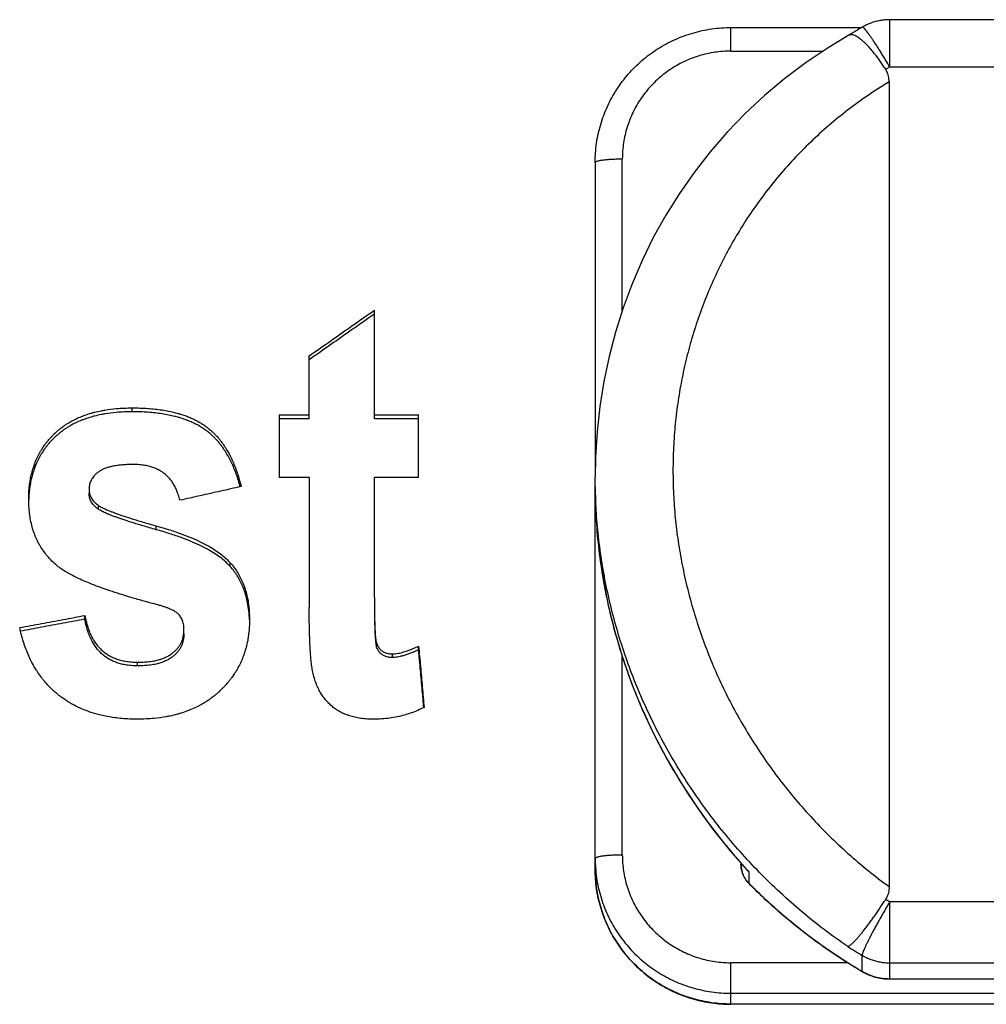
# Model space of a CAD drawing. Header units: inches. Extents: x 0 to 34, y 0 to 22.
# Tile 23 of 56: x 26.057 to 26.337, y 9.295 to 9.581. Entities that reach past the tile are written whole.
import ezdxf

# ---------------------------------------------------------------- set-up
doc = ezdxf.new("R2010")
doc.units = ezdxf.units.IN
doc.header["$LTSCALE"] = 1.87
doc.header["$MEASUREMENT"] = 0
doc.layers.get('0').update_dxf_attribs({"linetype": 'CONTINUOUS'})

msp = doc.modelspace()

# ---------------------------------------------------------------- linework, layer by layer
at = {"color": 7, "linetype": 'CONTINUOUS'}
for p, q in [((26.26291, 9.57152), (26.26291, 9.57835)), ((26.26291, 9.57835), (26.3008, 9.57835)), ((26.30896, 9.56697), (26.30896, 9.58063)), ((26.59226, 9.58063), (26.30896, 9.58063)), ((26.26291, 9.57152), (26.28962, 9.57152)), ((26.30896, 9.56697), (26.58837, 9.56697)), ((26.30876, 9.56259), (26.30876, 9.32942)), ((26.22354, 9.53926), (26.22354, 9.44812)), ((26.23141, 9.49638), (26.23141, 9.54031)), ((26.15953, 9.46498), (26.15953, 9.49648)), ((26.14062, 9.46498), (26.14062, 9.48323)), ((26.08933, 9.46701), (26.08933, 9.46814)), ((26.13192, 9.4661), (26.13192, 9.44794)), ((26.13192, 9.4661), (26.14062, 9.4661)), ((26.14062, 9.46498), (26.13192, 9.46498)), ((26.15953, 9.4661), (26.17235, 9.4661)), ((26.17235, 9.46498), (26.15953, 9.46498)), ((26.17235, 9.44794), (26.17235, 9.4661)), ((26.14062, 9.44794), (26.13192, 9.44794)), ((26.14062, 9.44794), (26.14062, 9.41031)), ((26.15953, 9.41318), (26.15953, 9.44794)), ((26.17235, 9.44794), (26.15953, 9.44794)), ((26.22354, 9.44811), (26.22354, 9.44812)), ((26.22354, 9.33441), (26.22354, 9.44811)), ((26.22354, 9.44524), (26.22354, 9.44522)), ((26.0795, 9.43878), (26.07951, 9.43988)), ((26.09626, 9.43285), (26.09626, 9.43395)), ((26.11769, 9.4222), (26.11769, 9.42329)), ((26.07557, 9.40691), (26.07557, 9.40799)), ((26.16009, 9.39904), (26.16009, 9.40011)), ((26.17235, 9.39802), (26.17235, 9.39909)), ((26.16477, 9.3958), (26.16477, 9.39686)), ((26.23141, 9.33858), (26.23141, 9.39606)), ((26.09083, 9.39339), (26.09083, 9.39445)), ((26.26582, 9.33625), (26.26582, 9.33591)), ((26.26754, 9.33428), (26.26805, 9.33379)), ((26.26805, 9.33379), (26.26805, 9.33047)), ((26.26807, 9.3304), (26.26805, 9.33047)), ((26.30896, 9.30264), (26.30896, 9.32503)), ((26.58837, 9.32503), (26.30896, 9.32503)), ((26.26291, 9.29532), (26.26291, 9.30737)), ((26.2967, 9.30737), (26.26291, 9.30737)), ((26.30095, 9.30481), (26.30095, 9.3095)), ((26.30896, 9.30734), (26.58837, 9.30734)), ((26.30095, 9.30481), (26.30098, 9.30473)), ((26.30896, 9.30257), (26.30896, 9.30264)), ((26.5881, 9.30264), (26.30896, 9.30264)), ((26.58706, 9.30257), (26.30896, 9.30257)), ((26.26291, 9.29852), (26.58771, 9.29852)), ((26.61724, 9.29539), (26.26291, 9.29539)), ((26.61716, 9.29532), (26.26291, 9.29532))]:
    msp.add_line(p, q, dxfattribs=at)
for points in [[(26.29713, 9.57613), (26.2911, 9.57252), (26.28467, 9.5682), (26.27852, 9.56358), (26.27265, 9.55866), (26.26707, 9.55347), (26.2618, 9.54801), (26.25686, 9.54231), (26.25224, 9.53639), (26.24795, 9.53027), (26.24401, 9.52396), (26.2404, 9.51749), (26.23714, 9.51085), (26.23422, 9.50406), (26.23165, 9.49715), (26.22944, 9.49012), (26.22757, 9.48301), (26.22606, 9.47581), (26.2249, 9.46854), (26.22409, 9.4612), (26.22364, 9.45382), (26.22354, 9.44812)], [(26.22354, 9.44524), (26.2236, 9.44063), (26.224, 9.43308), (26.22478, 9.42553), (26.22592, 9.418), (26.22743, 9.41047), (26.22932, 9.40297), (26.23158, 9.3955), (26.23421, 9.38809), (26.23721, 9.38077), (26.24057, 9.37356), (26.24428, 9.36649), (26.24836, 9.35956), (26.25279, 9.35279), (26.25757, 9.3462), (26.26271, 9.33978), (26.26754, 9.33428)]]:
    msp.add_lwpolyline(points, dxfattribs=at)
for points, knots in [([(26.22354, 9.53926), (26.22354, 9.54019), (26.2236, 9.54205), (26.2239, 9.54483), (26.2244, 9.54757), (26.2251, 9.55028), (26.22598, 9.55292), (26.22706, 9.5555), (26.22832, 9.558), (26.22975, 9.5604), (26.23135, 9.5627), (26.23312, 9.56487), (26.23503, 9.56692), (26.23709, 9.56882), (26.23928, 9.57057), (26.24159, 9.57217), (26.24401, 9.5736), (26.24653, 9.57485), (26.24913, 9.57592), (26.2518, 9.5768), (26.25453, 9.57749), (26.2573, 9.57799), (26.26009, 9.57829), (26.26197, 9.57835), (26.26291, 9.57835)], [0, 0, 0, 0, 0.045249, 0.090503, 0.135767, 0.181046, 0.226337, 0.271651, 0.316989, 0.362347, 0.407737, 0.453153, 0.498592, 0.54407, 0.58957, 0.635095, 0.680651, 0.726226, 0.771822, 0.817438, 0.863065, 0.908705, 0.954352, 1, 1, 1, 1]), ([(26.301, 9.57848), (26.30053, 9.5782), (26.29959, 9.57764), (26.2983, 9.57686), (26.29748, 9.57635), (26.29713, 9.57613)], [0, 0, 0, 0, 0.361875, 0.72372, 1, 1, 1, 1]), ([(26.30896, 9.58063), (26.30849, 9.58063), (26.30757, 9.58059), (26.30619, 9.58041), (26.30483, 9.5801), (26.30351, 9.57968), (26.30222, 9.57914), (26.3014, 9.57871), (26.301, 9.57848)], [0, 0, 0, 0, 0.166703, 0.33339, 0.500067, 0.666714, 0.833356, 1, 1, 1, 1]), ([(26.30896, 9.56697), (26.30871, 9.56738), (26.30823, 9.5682), (26.30749, 9.5694), (26.30678, 9.57056), (26.30608, 9.57167), (26.3054, 9.57273), (26.30476, 9.57371), (26.30415, 9.57463), (26.30358, 9.57546), (26.30306, 9.5762), (26.30259, 9.57684), (26.30218, 9.57738), (26.30182, 9.57782), (26.30153, 9.57815), (26.30129, 9.57836), (26.30114, 9.57849), (26.30103, 9.57848), (26.30101, 9.57847)], [0, 0, 0, 0, 0.102082, 0.202208, 0.299531, 0.393223, 0.482491, 0.56658, 0.64478, 0.716433, 0.780939, 0.837766, 0.886453, 0.926624, 0.958009, 0.980495, 0.994351, 1, 1, 1, 1]), ([(26.30777, 9.56627), (26.30751, 9.56667), (26.307, 9.56746), (26.30621, 9.56861), (26.3054, 9.5697), (26.30459, 9.57074), (26.30379, 9.57172), (26.303, 9.57262), (26.30223, 9.57344), (26.30148, 9.57416), (26.30076, 9.57479), (26.30007, 9.57531), (26.29943, 9.57573), (26.29884, 9.57604), (26.2983, 9.57623), (26.29781, 9.57631), (26.2975, 9.57628), (26.29737, 9.57623)], [0, 0, 0, 0, 0.095769, 0.18995, 0.281614, 0.370408, 0.455399, 0.536138, 0.612005, 0.682293, 0.746721, 0.804686, 0.856071, 0.900803, 0.939148, 0.971717, 1, 1, 1, 1]), ([(26.26291, 9.57152), (26.26213, 9.57152), (26.26057, 9.57147), (26.25824, 9.57121), (26.25592, 9.57078), (26.25364, 9.57017), (26.25141, 9.5694), (26.24924, 9.56847), (26.24716, 9.56737), (26.24516, 9.56613), (26.24326, 9.56474), (26.24147, 9.56321), (26.2398, 9.56156), (26.23826, 9.55978), (26.23685, 9.5579), (26.2356, 9.55592), (26.2345, 9.55385), (26.23355, 9.5517), (26.23277, 9.54949), (26.23216, 9.54723), (26.23173, 9.54493), (26.23147, 9.54262), (26.23141, 9.54108), (26.23141, 9.54031)], [0, 0, 0, 0, 0.047343, 0.094962, 0.142771, 0.190683, 0.238609, 0.286471, 0.334267, 0.382033, 0.429795, 0.477546, 0.525271, 0.572959, 0.620596, 0.668178, 0.715735, 0.763309, 0.810904, 0.858449, 0.905865, 0.953073, 1, 1, 1, 1]), ([(26.30896, 9.56697), (26.30883, 9.5669), (26.30856, 9.56674), (26.30816, 9.56651), (26.3079, 9.56635), (26.30777, 9.56627)], [0, 0, 0, 0, 0.333341, 0.666676, 1, 1, 1, 1]), ([(26.30876, 9.56259), (26.30876, 9.56289), (26.30873, 9.56346), (26.3086, 9.56427), (26.30839, 9.565), (26.30812, 9.56566), (26.30789, 9.56608), (26.30777, 9.56627)], [0, 0, 0, 0, 0.232029, 0.442349, 0.636859, 0.820791, 1, 1, 1, 1]), ([(26.30876, 9.56259), (26.30669, 9.56134), (26.30264, 9.55875), (26.29681, 9.55453), (26.29125, 9.55002), (26.28599, 9.54524), (26.28103, 9.54022), (26.27639, 9.53496), (26.27207, 9.52949), (26.26807, 9.52384), (26.26441, 9.51801), (26.26107, 9.51202), (26.25807, 9.50588), (26.2554, 9.49962), (26.25307, 9.49324), (26.25107, 9.48676), (26.2494, 9.4802), (26.24807, 9.47357), (26.24707, 9.46688), (26.24641, 9.46014), (26.24608, 9.45336), (26.24608, 9.44655), (26.24642, 9.43973), (26.24708, 9.4329), (26.24808, 9.42608), (26.24942, 9.41928), (26.25109, 9.41251), (26.25309, 9.40579), (26.25542, 9.39913), (26.25808, 9.39253), (26.26108, 9.38603), (26.26442, 9.37962), (26.26808, 9.37333), (26.27207, 9.36717), (26.27639, 9.36116), (26.28103, 9.35532), (26.28599, 9.34966), (26.29125, 9.34421), (26.2968, 9.339), (26.30263, 9.33404), (26.30669, 9.33093), (26.30876, 9.32942)], [0, 0, 0, 0, 0.026227, 0.052317, 0.078257, 0.104035, 0.129639, 0.155059, 0.1803, 0.205388, 0.230349, 0.255203, 0.279965, 0.304647, 0.329264, 0.353826, 0.37835, 0.402859, 0.427378, 0.451932, 0.476539, 0.501214, 0.525973, 0.550835, 0.575816, 0.600932, 0.626196, 0.651621, 0.677218, 0.702998, 0.728973, 0.75515, 0.781538, 0.808144, 0.834973, 0.86203, 0.889304, 0.916767, 0.944391, 0.972145, 1, 1, 1, 1]), ([(26.22354, 9.53926), (26.22354, 9.5393), (26.22358, 9.53938), (26.2237, 9.53948), (26.22389, 9.53958), (26.22416, 9.53967), (26.22449, 9.53976), (26.22488, 9.53985), (26.22534, 9.53993), (26.22567, 9.53998), (26.22584, 9.54)], [0, 0, 0, 0, 0.043767, 0.104759, 0.189961, 0.301308, 0.438924, 0.602107, 0.789654, 1, 1, 1, 1]), ([(26.22584, 9.54), (26.22603, 9.54003), (26.22643, 9.54007), (26.22705, 9.54013), (26.22771, 9.54019), (26.22841, 9.54023), (26.22913, 9.54026), (26.22988, 9.54029), (26.23064, 9.5403), (26.23115, 9.54031), (26.23141, 9.54031)], [0, 0, 0, 0, 0.10335, 0.21512, 0.334278, 0.459715, 0.590253, 0.724663, 0.861677, 1, 1, 1, 1]), ([(26.14062, 9.48323), (26.14273, 9.48471), (26.14695, 9.48766), (26.15325, 9.49208), (26.15744, 9.49501), (26.15953, 9.49647)], [0, 0, 0, 0, 0.335259, 0.66859, 1, 1, 1, 1]), ([(26.15952, 9.49533), (26.15742, 9.49386), (26.15322, 9.49092), (26.14692, 9.48651), (26.14272, 9.48357), (26.14062, 9.4821)], [0, 0, 0, 0, 0.333334, 0.666636, 1, 1, 1, 1]), ([(26.05929, 9.44164), (26.05929, 9.44229), (26.05932, 9.44359), (26.05948, 9.4455), (26.05975, 9.44735), (26.06012, 9.44912), (26.06057, 9.4507), (26.06105, 9.45207), (26.06149, 9.45314), (26.06203, 9.45431), (26.06257, 9.45532), (26.06323, 9.45641), (26.06371, 9.45712), (26.06421, 9.45781), (26.06456, 9.45826), (26.06497, 9.45876), (26.06525, 9.45908), (26.06553, 9.45941), (26.06573, 9.45962), (26.06597, 9.45988), (26.06618, 9.46009), (26.06641, 9.46032), (26.06656, 9.46048), (26.06672, 9.46063), (26.06682, 9.46073), (26.06696, 9.46086), (26.06706, 9.46096), (26.0672, 9.46108), (26.06731, 9.46118), (26.06747, 9.46133), (26.06764, 9.46148), (26.06789, 9.46169), (26.06812, 9.46188), (26.0684, 9.46211), (26.06863, 9.46229), (26.06899, 9.46256), (26.06935, 9.46282), (26.0699, 9.4632), (26.0704, 9.46353), (26.07117, 9.464), (26.07196, 9.46445), (26.0732, 9.46507), (26.07435, 9.46557), (26.07584, 9.46614), (26.07709, 9.46654), (26.0787, 9.46698), (26.08003, 9.46728), (26.08213, 9.46766), (26.08433, 9.46793), (26.08698, 9.4681), (26.08854, 9.46814), (26.08933, 9.46814)], [0, 0, 0, 0, 0.043485, 0.085628, 0.126575, 0.166484, 0.205528, 0.234355, 0.262879, 0.281768, 0.31935, 0.338099, 0.366237, 0.375635, 0.394476, 0.403925, 0.418144, 0.422898, 0.432428, 0.437205, 0.446785, 0.451589, 0.458813, 0.461226, 0.46606, 0.468481, 0.473331, 0.475756, 0.480608, 0.483034, 0.490316, 0.495173, 0.504895, 0.509762, 0.519508, 0.524389, 0.539065, 0.548883, 0.568615, 0.578537, 0.608564, 0.628839, 0.670109, 0.691162, 0.734207, 0.756249, 0.801463, 0.824679, 0.896939, 0.947467, 1, 1, 1, 1]), ([(26.08933, 9.46701), (26.08854, 9.46701), (26.08698, 9.46698), (26.08433, 9.46681), (26.08213, 9.46653), (26.08003, 9.46616), (26.0787, 9.46586), (26.07709, 9.46542), (26.07584, 9.46502), (26.07435, 9.46445), (26.0732, 9.46395), (26.07196, 9.46333), (26.07117, 9.46288), (26.0704, 9.46241), (26.0699, 9.46208), (26.06935, 9.4617), (26.06899, 9.46144), (26.06863, 9.46117), (26.0684, 9.46099), (26.06812, 9.46076), (26.06789, 9.46057), (26.06764, 9.46036), (26.06747, 9.46021), (26.06731, 9.46007), (26.0672, 9.45997), (26.06706, 9.45984), (26.06696, 9.45974), (26.06682, 9.45962), (26.06672, 9.45951), (26.06656, 9.45936), (26.06641, 9.45921), (26.06618, 9.45898), (26.06597, 9.45877), (26.06573, 9.4585), (26.06553, 9.45829), (26.06525, 9.45797), (26.06497, 9.45764), (26.06456, 9.45714), (26.06421, 9.45669), (26.06371, 9.456), (26.06323, 9.45529), (26.06257, 9.4542), (26.06203, 9.4532), (26.06149, 9.45203), (26.06105, 9.45096), (26.06057, 9.44959), (26.06012, 9.44802), (26.05975, 9.44624), (26.05948, 9.4444), (26.05935, 9.44285), (26.05931, 9.44193), (26.05931, 9.44164)], [0, 0, 0, 0, 0.053858, 0.105659, 0.179741, 0.203542, 0.249895, 0.272491, 0.316619, 0.3382, 0.380506, 0.401288, 0.432066, 0.442236, 0.462461, 0.472524, 0.487566, 0.492568, 0.502557, 0.507544, 0.517509, 0.522487, 0.529949, 0.532436, 0.537408, 0.539894, 0.544864, 0.547345, 0.552299, 0.554772, 0.562175, 0.567098, 0.576916, 0.581811, 0.591576, 0.596448, 0.611018, 0.620702, 0.640007, 0.649637, 0.678468, 0.697679, 0.736183, 0.755536, 0.784758, 0.81429, 0.854288, 0.895171, 0.937117, 0.980287, 1, 1, 1, 1]), ([(26.08933, 9.46814), (26.0901, 9.46814), (26.09159, 9.46811), (26.0938, 9.468), (26.0959, 9.46782), (26.09792, 9.46756), (26.10014, 9.46717), (26.10196, 9.46674), (26.10369, 9.46623), (26.10478, 9.46586), (26.10596, 9.4654), (26.10672, 9.46506), (26.10746, 9.46471), (26.10793, 9.46447), (26.10851, 9.46415), (26.10897, 9.46389), (26.10946, 9.46359), (26.10979, 9.46338), (26.11008, 9.46318), (26.11023, 9.46307), (26.11039, 9.46297), (26.11049, 9.46289), (26.11062, 9.4628), (26.11072, 9.46272), (26.11085, 9.46263), (26.11095, 9.46255), (26.1111, 9.46244), (26.11125, 9.46232), (26.11152, 9.46211), (26.11181, 9.46186), (26.11224, 9.46149), (26.11262, 9.46114), (26.11308, 9.4607), (26.11344, 9.46033), (26.11397, 9.45976), (26.11448, 9.45916), (26.11522, 9.45823), (26.11585, 9.45735), (26.11675, 9.45596), (26.11759, 9.45447), (26.11847, 9.45262), (26.11917, 9.45093), (26.1198, 9.44916), (26.12038, 9.44728), (26.12071, 9.446), (26.12087, 9.44534)], [0, 0, 0, 0, 0.053366, 0.104613, 0.153808, 0.201026, 0.246352, 0.310998, 0.331717, 0.371995, 0.391591, 0.420355, 0.429786, 0.448426, 0.457641, 0.475874, 0.484898, 0.498327, 0.502777, 0.509427, 0.511637, 0.516049, 0.518251, 0.522646, 0.524845, 0.529243, 0.531443, 0.538047, 0.542455, 0.555702, 0.564558, 0.582341, 0.591275, 0.609238, 0.618275, 0.64563, 0.664102, 0.701694, 0.720858, 0.78001, 0.821016, 0.863416, 0.907316, 0.952815, 1, 1, 1, 1]), ([(26.12061, 9.44527), (26.12053, 9.44558), (26.12027, 9.44652), (26.1198, 9.44805), (26.11917, 9.44983), (26.11847, 9.45151), (26.11759, 9.45335), (26.11675, 9.45484), (26.11585, 9.45624), (26.11522, 9.45711), (26.11448, 9.45805), (26.11397, 9.45864), (26.11344, 9.45921), (26.11308, 9.45958), (26.11262, 9.46002), (26.11224, 9.46037), (26.11181, 9.46074), (26.11152, 9.46099), (26.11125, 9.4612), (26.1111, 9.46132), (26.11095, 9.46144), (26.11085, 9.46151), (26.11072, 9.46161), (26.11062, 9.46168), (26.11049, 9.46177), (26.11039, 9.46185), (26.11023, 9.46196), (26.11008, 9.46206), (26.10979, 9.46226), (26.10946, 9.46247), (26.10897, 9.46277), (26.10851, 9.46303), (26.10793, 9.46335), (26.10746, 9.46359), (26.10672, 9.46394), (26.10596, 9.46427), (26.10478, 9.46474), (26.10369, 9.46511), (26.10196, 9.46562), (26.10014, 9.46605), (26.09792, 9.46643), (26.0959, 9.46669), (26.0938, 9.46688), (26.09159, 9.46699), (26.0901, 9.46701), (26.08933, 9.46701)], [0, 0, 0, 0, 0.022988, 0.069621, 0.114617, 0.158075, 0.200108, 0.260742, 0.280387, 0.318925, 0.337862, 0.365907, 0.375171, 0.393589, 0.402748, 0.420982, 0.430062, 0.443645, 0.448165, 0.454937, 0.457193, 0.461703, 0.463957, 0.468464, 0.470722, 0.475246, 0.477512, 0.484331, 0.488894, 0.502665, 0.511919, 0.530617, 0.540067, 0.559183, 0.568855, 0.598355, 0.618452, 0.659761, 0.681012, 0.747317, 0.793807, 0.842238, 0.892698, 0.945262, 1, 1, 1, 1]), ([(26.08961, 9.45174), (26.08899, 9.45174), (26.0878, 9.45171), (26.08611, 9.4516), (26.08461, 9.45142), (26.08329, 9.45117), (26.08212, 9.45086), (26.08109, 9.45049), (26.08018, 9.45004), (26.0794, 9.44952), (26.07874, 9.44898), (26.07819, 9.44842), (26.07775, 9.44784), (26.0774, 9.44726), (26.07713, 9.44665), (26.07694, 9.44601), (26.07682, 9.44532), (26.07679, 9.44485), (26.07679, 9.4446)], [0, 0, 0, 0, 0.114273, 0.217205, 0.30925, 0.390798, 0.463443, 0.529756, 0.591678, 0.648536, 0.700459, 0.747911, 0.791622, 0.832966, 0.873042, 0.913226, 0.955166, 1, 1, 1, 1]), ([(26.10309, 9.44136), (26.10297, 9.4419), (26.1027, 9.44292), (26.10218, 9.44433), (26.10159, 9.44555), (26.10094, 9.44662), (26.10024, 9.44755), (26.09946, 9.44838), (26.09862, 9.44911), (26.09771, 9.44975), (26.0967, 9.45031), (26.09558, 9.4508), (26.09433, 9.45119), (26.09292, 9.4515), (26.09133, 9.45169), (26.0902, 9.45174), (26.08961, 9.45174)], [0, 0, 0, 0, 0.089506, 0.169137, 0.240992, 0.307062, 0.369085, 0.429109, 0.488242, 0.547562, 0.608831, 0.673451, 0.743079, 0.819731, 0.905007, 1, 1, 1, 1]), ([(26.26028, 9.34579), (26.25855, 9.34793), (26.25522, 9.35228), (26.25056, 9.359), (26.24627, 9.3659), (26.24233, 9.37294), (26.23877, 9.38012), (26.23557, 9.38741), (26.23275, 9.3948), (26.23029, 9.40228), (26.22821, 9.40983), (26.22651, 9.41744), (26.22518, 9.42508), (26.22423, 9.43275), (26.22366, 9.44042), (26.22354, 9.44555), (26.22354, 9.44811)], [0, 0, 0, 0, 0.074374, 0.148189, 0.221475, 0.294242, 0.366507, 0.438292, 0.509654, 0.580663, 0.651349, 0.721692, 0.791674, 0.86133, 0.930717, 1, 1, 1, 1]), ([(26.07679, 9.4446), (26.07679, 9.44437), (26.07682, 9.44391), (26.07694, 9.44325), (26.07714, 9.44264), (26.07742, 9.44205), (26.07778, 9.44148), (26.07824, 9.44092), (26.07882, 9.44038), (26.07926, 9.44004), (26.0795, 9.43988)], [0, 0, 0, 0, 0.123573, 0.239725, 0.35172, 0.464377, 0.581792, 0.707142, 0.845254, 1, 1, 1, 1]), ([(26.12087, 9.44534), (26.1189, 9.4449), (26.11494, 9.44401), (26.10902, 9.44269), (26.10507, 9.4418), (26.10309, 9.44136)], [0, 0, 0, 0, 0.333333, 0.666666, 1, 1, 1, 1]), ([(26.06715, 9.42273), (26.06664, 9.42318), (26.06568, 9.42409), (26.06439, 9.42554), (26.06329, 9.42704), (26.06235, 9.42857), (26.06154, 9.43018), (26.06084, 9.43187), (26.06027, 9.43367), (26.05982, 9.43559), (26.0595, 9.43759), (26.05933, 9.43962), (26.05929, 9.44097), (26.05929, 9.44164)], [0, 0, 0, 0, 0.096638, 0.187732, 0.274716, 0.359236, 0.443553, 0.52942, 0.618351, 0.711653, 0.808358, 0.905441, 1, 1, 1, 1]), ([(26.0795, 9.43878), (26.07926, 9.43894), (26.07882, 9.43928), (26.07824, 9.43982), (26.07778, 9.44038), (26.07742, 9.44095), (26.07714, 9.44154), (26.07694, 9.44215), (26.07682, 9.44281), (26.07679, 9.44326), (26.07679, 9.4435)], [0, 0, 0, 0, 0.154799, 0.293029, 0.418435, 0.535921, 0.648667, 0.760619, 0.876632, 1, 1, 1, 1]), ([(26.22359, 9.4412), (26.22362, 9.43967), (26.2238, 9.43527), (26.2244, 9.428), (26.2256, 9.41941), (26.22727, 9.41087), (26.2294, 9.40241), (26.23199, 9.39405), (26.23459, 9.38698), (26.23637, 9.38272), (26.23704, 9.38117)], [0, 0, 0, 0, 0.074003, 0.213526, 0.35352, 0.493992, 0.634929, 0.776308, 0.918098, 1, 1, 1, 1]), ([(26.0795, 9.43988), (26.07966, 9.43976), (26.08, 9.43955), (26.08056, 9.43924), (26.08119, 9.43894), (26.0819, 9.43863), (26.08267, 9.43831), (26.08353, 9.43797), (26.08447, 9.43762), (26.08551, 9.43725), (26.08665, 9.43687), (26.08791, 9.43645), (26.08929, 9.43601), (26.0908, 9.43554), (26.09247, 9.43504), (26.0943, 9.4345), (26.09559, 9.43413), (26.09626, 9.43394)], [0, 0, 0, 0, 0.032382, 0.067975, 0.107165, 0.15019, 0.197287, 0.248798, 0.305153, 0.366811, 0.434311, 0.508232, 0.58923, 0.678037, 0.775464, 0.882449, 1, 1, 1, 1]), ([(26.09626, 9.43285), (26.09559, 9.43304), (26.0943, 9.43341), (26.09247, 9.43394), (26.0908, 9.43445), (26.08929, 9.43492), (26.08791, 9.43535), (26.08666, 9.43577), (26.08551, 9.43616), (26.08448, 9.43652), (26.08353, 9.43687), (26.08267, 9.43721), (26.0819, 9.43753), (26.08119, 9.43784), (26.08056, 9.43815), (26.08, 9.43845), (26.07966, 9.43866), (26.0795, 9.43878)], [0, 0, 0, 0, 0.117515, 0.224473, 0.321882, 0.410677, 0.491669, 0.565589, 0.633092, 0.694757, 0.751121, 0.802643, 0.849752, 0.892791, 0.931995, 0.967601, 1, 1, 1, 1]), ([(26.09626, 9.43394), (26.09759, 9.43358), (26.1001, 9.43284), (26.10361, 9.43164), (26.10668, 9.43043), (26.10935, 9.42922), (26.11163, 9.42801), (26.11358, 9.42681), (26.11522, 9.42562), (26.11657, 9.42447), (26.11734, 9.42367), (26.11769, 9.42328)], [0, 0, 0, 0, 0.171329, 0.323884, 0.459409, 0.579594, 0.68594, 0.779934, 0.862726, 0.935733, 1, 1, 1, 1]), ([(26.11769, 9.4222), (26.11734, 9.42259), (26.11656, 9.42338), (26.11521, 9.42453), (26.11358, 9.42572), (26.11163, 9.42692), (26.10934, 9.42813), (26.10668, 9.42934), (26.10361, 9.43055), (26.1001, 9.43175), (26.09759, 9.43248), (26.09626, 9.43285)], [0, 0, 0, 0, 0.064277, 0.137289, 0.220091, 0.314092, 0.420441, 0.540625, 0.676145, 0.828688, 1, 1, 1, 1]), ([(26.09673, 9.41105), (26.09537, 9.4114), (26.09281, 9.4121), (26.08915, 9.41314), (26.08587, 9.41415), (26.08292, 9.41511), (26.08026, 9.41604), (26.07787, 9.41694), (26.07573, 9.41781), (26.07381, 9.41866), (26.07211, 9.4195), (26.0706, 9.42031), (26.06928, 9.42111), (26.06814, 9.4219), (26.06746, 9.42245), (26.06715, 9.42273)], [0, 0, 0, 0, 0.131042, 0.249339, 0.356216, 0.452928, 0.540549, 0.620008, 0.692078, 0.757425, 0.81656, 0.86998, 0.918066, 0.961296, 1, 1, 1, 1]), ([(26.11769, 9.42328), (26.11808, 9.42286), (26.11881, 9.42197), (26.1198, 9.42055), (26.12066, 9.41903), (26.12142, 9.4174), (26.12206, 9.41563), (26.12259, 9.41369), (26.123, 9.41155), (26.12325, 9.4092), (26.12331, 9.40755), (26.12331, 9.40669)], [0, 0, 0, 0, 0.096595, 0.192353, 0.288945, 0.388276, 0.492803, 0.604294, 0.724459, 0.855773, 1, 1, 1, 1]), ([(26.12329, 9.40669), (26.12328, 9.40719), (26.12321, 9.40848), (26.12299, 9.41048), (26.12259, 9.41261), (26.12206, 9.41455), (26.12142, 9.41632), (26.12066, 9.41795), (26.11979, 9.41947), (26.11881, 9.42089), (26.11808, 9.42177), (26.11769, 9.4222)], [0, 0, 0, 0, 0.089752, 0.229423, 0.357261, 0.475887, 0.587139, 0.692846, 0.795568, 0.897373, 1, 1, 1, 1]), ([(26.15953, 9.41318), (26.15953, 9.41272), (26.15953, 9.41183), (26.15953, 9.41056), (26.15954, 9.4094), (26.15956, 9.40833), (26.15957, 9.40736), (26.15959, 9.40646), (26.15962, 9.40565), (26.15964, 9.4049), (26.15967, 9.40421), (26.1597, 9.40358), (26.15973, 9.403), (26.15977, 9.40247), (26.1598, 9.40198), (26.15985, 9.40154), (26.15989, 9.40113), (26.15994, 9.40076), (26.16, 9.40042), (26.16006, 9.40021), (26.16009, 9.40011)], [0, 0, 0, 0, 0.105923, 0.202731, 0.291254, 0.372261, 0.446428, 0.514365, 0.576629, 0.633714, 0.686069, 0.734104, 0.778179, 0.81864, 0.855785, 0.889884, 0.92118, 0.949765, 0.975875, 1, 1, 1, 1]), ([(26.10281, 9.40827), (26.1027, 9.40838), (26.10245, 9.40861), (26.10202, 9.40894), (26.10151, 9.40926), (26.10093, 9.40957), (26.10026, 9.40988), (26.09951, 9.41018), (26.09867, 9.41048), (26.09773, 9.41077), (26.09707, 9.41096), (26.09673, 9.41105)], [0, 0, 0, 0, 0.070915, 0.150261, 0.238481, 0.336467, 0.444866, 0.564518, 0.696291, 0.841123, 1, 1, 1, 1]), ([(26.14174, 9.3912), (26.14168, 9.39147), (26.14157, 9.39202), (26.14143, 9.39284), (26.14131, 9.39366), (26.14121, 9.39448), (26.14113, 9.39532), (26.14105, 9.39617), (26.14098, 9.39709), (26.14092, 9.39808), (26.14085, 9.39918), (26.1408, 9.40039), (26.14075, 9.40171), (26.1407, 9.40315), (26.14067, 9.40472), (26.14064, 9.40643), (26.14062, 9.40831), (26.14062, 9.40962), (26.14062, 9.41031)], [0, 0, 0, 0, 0.043318, 0.086825, 0.130336, 0.173567, 0.216742, 0.261185, 0.308435, 0.3601, 0.417374, 0.480406, 0.54926, 0.624176, 0.705847, 0.795134, 0.892908, 1, 1, 1, 1]), ([(26.15953, 9.4121), (26.15953, 9.41167), (26.15953, 9.41083), (26.15953, 9.40963), (26.15954, 9.40853), (26.15955, 9.40753), (26.15957, 9.40661), (26.15958, 9.40577), (26.1596, 9.405), (26.15962, 9.40429), (26.15965, 9.40364), (26.15967, 9.40305), (26.1597, 9.40251), (26.15972, 9.40203), (26.15975, 9.40159), (26.15978, 9.4012), (26.15981, 9.40085), (26.15984, 9.40053), (26.15987, 9.40023), (26.15991, 9.39992), (26.15995, 9.39963), (26.16001, 9.39933), (26.16006, 9.39914), (26.16009, 9.39904)], [0, 0, 0, 0, 0.099965, 0.191415, 0.275012, 0.351559, 0.421575, 0.485625, 0.544324, 0.598186, 0.647578, 0.692774, 0.73392, 0.771112, 0.804462, 0.834113, 0.860066, 0.884565, 0.907934, 0.930975, 0.953965, 0.97688, 1, 1, 1, 1]), ([(26.05667, 9.40446), (26.05877, 9.40486), (26.06297, 9.40564), (26.06927, 9.40681), (26.07347, 9.4076), (26.07557, 9.40799)], [0, 0, 0, 0, 0.333334, 0.666667, 1, 1, 1, 1]), ([(26.07557, 9.40691), (26.07347, 9.40652), (26.06927, 9.40574), (26.06306, 9.40458), (26.05894, 9.40382), (26.05693, 9.40344)], [0, 0, 0, 0, 0.337943, 0.675887, 1, 1, 1, 1]), ([(26.07557, 9.40799), (26.0757, 9.40728), (26.07599, 9.40596), (26.07654, 9.40414), (26.07718, 9.40256), (26.07787, 9.4012), (26.07863, 9.40002), (26.07944, 9.39898), (26.08031, 9.39807), (26.08125, 9.39727), (26.08226, 9.39658), (26.08336, 9.39597), (26.08456, 9.39545), (26.08588, 9.39503), (26.08736, 9.3947), (26.08903, 9.3945), (26.09021, 9.39445), (26.09083, 9.39445)], [0, 0, 0, 0, 0.095284, 0.179139, 0.253685, 0.320782, 0.382465, 0.440208, 0.495459, 0.549577, 0.603531, 0.658689, 0.716062, 0.777085, 0.843539, 0.9172, 1, 1, 1, 1]), ([(26.09083, 9.39339), (26.09021, 9.39339), (26.08904, 9.39343), (26.08738, 9.39364), (26.08589, 9.39396), (26.08456, 9.39439), (26.08336, 9.3949), (26.08226, 9.39551), (26.08125, 9.39621), (26.08032, 9.397), (26.07944, 9.39792), (26.07862, 9.39897), (26.07785, 9.40018), (26.07715, 9.40156), (26.07652, 9.40314), (26.07598, 9.40494), (26.0757, 9.40623), (26.07557, 9.40691)], [0, 0, 0, 0, 0.082029, 0.155979, 0.222876, 0.284156, 0.341578, 0.396458, 0.450312, 0.504395, 0.560005, 0.618713, 0.681704, 0.749861, 0.824628, 0.907662, 1, 1, 1, 1]), ([(26.10431, 9.40381), (26.10431, 9.4041), (26.10428, 9.40465), (26.10418, 9.40543), (26.10401, 9.40612), (26.10379, 9.40674), (26.10351, 9.4073), (26.10319, 9.40781), (26.10294, 9.40812), (26.10281, 9.40827)], [0, 0, 0, 0, 0.18066, 0.342352, 0.489008, 0.624437, 0.752013, 0.876135, 1, 1, 1, 1]), ([(26.09083, 9.37794), (26.09007, 9.37794), (26.08858, 9.37797), (26.08568, 9.37815), (26.08287, 9.37852), (26.07986, 9.37916), (26.07795, 9.3797), (26.07611, 9.38034), (26.07492, 9.38081), (26.07348, 9.38146), (26.07237, 9.38202), (26.07115, 9.38271), (26.07036, 9.3832), (26.06966, 9.38367), (26.06928, 9.38393), (26.0689, 9.3842), (26.06865, 9.38439), (26.06835, 9.38462), (26.06811, 9.3848), (26.0678, 9.38504), (26.06757, 9.38524), (26.06721, 9.38553), (26.06687, 9.38583), (26.06624, 9.38639), (26.06558, 9.38703), (26.06462, 9.38802), (26.06381, 9.38895), (26.06285, 9.39016), (26.06213, 9.39117), (26.06136, 9.39236), (26.06071, 9.39345), (26.05995, 9.39487), (26.05918, 9.39651), (26.05842, 9.39837), (26.05751, 9.40101), (26.05697, 9.40306), (26.05667, 9.40446)], [0, 0, 0, 0, 0.04796, 0.09451, 0.183735, 0.226646, 0.289189, 0.309622, 0.349955, 0.369896, 0.409407, 0.42902, 0.458311, 0.468052, 0.482649, 0.487512, 0.497236, 0.502098, 0.511821, 0.516677, 0.526379, 0.531226, 0.545753, 0.555429, 0.584443, 0.603802, 0.642644, 0.662172, 0.701534, 0.721411, 0.751519, 0.782037, 0.823463, 0.865856, 0.909338, 1, 1, 1, 1]), ([(26.12331, 9.40669), (26.12331, 9.406), (26.12327, 9.40465), (26.1231, 9.40281), (26.12286, 9.40119), (26.12261, 9.39992), (26.12228, 9.39853), (26.12191, 9.39732), (26.12139, 9.39585), (26.12091, 9.3947), (26.12023, 9.3933), (26.11963, 9.39221), (26.11888, 9.39103), (26.11835, 9.39026), (26.11779, 9.3895), (26.1174, 9.389), (26.11694, 9.38845), (26.11663, 9.38809), (26.1163, 9.38773), (26.11609, 9.3875), (26.11581, 9.3872), (26.11558, 9.38697), (26.11533, 9.38671), (26.11515, 9.38654), (26.11498, 9.38637), (26.11486, 9.38625), (26.11471, 9.38611), (26.11459, 9.386), (26.11444, 9.38586), (26.11432, 9.38575), (26.11413, 9.38558), (26.11395, 9.38542), (26.11367, 9.38518), (26.11342, 9.38497), (26.1131, 9.38471), (26.11284, 9.3845), (26.11245, 9.3842), (26.11205, 9.38391), (26.11145, 9.38348), (26.1109, 9.38311), (26.11006, 9.38258), (26.10919, 9.38208), (26.10785, 9.38138), (26.10662, 9.38082), (26.10502, 9.38018), (26.10369, 9.37973), (26.10198, 9.37924), (26.10056, 9.3789), (26.09836, 9.37848), (26.09605, 9.37817), (26.09328, 9.37798), (26.09166, 9.37794), (26.09083, 9.37794)], [0, 0, 0, 0, 0.042106, 0.08311, 0.113238, 0.142907, 0.16247, 0.201173, 0.220365, 0.258544, 0.277585, 0.315686, 0.334801, 0.363618, 0.373276, 0.392686, 0.402445, 0.417158, 0.422084, 0.43197, 0.436931, 0.44689, 0.451889, 0.459412, 0.461927, 0.466966, 0.469492, 0.474552, 0.477081, 0.482138, 0.484665, 0.492243, 0.497293, 0.507388, 0.512435, 0.522528, 0.527575, 0.542725, 0.552836, 0.573098, 0.583257, 0.613881, 0.634455, 0.67609, 0.697205, 0.74014, 0.76201, 0.80665, 0.829465, 0.900087, 0.949173, 1, 1, 1, 1]), ([(26.09083, 9.39445), (26.0915, 9.39445), (26.09278, 9.39449), (26.09458, 9.39466), (26.09615, 9.39494), (26.09751, 9.3953), (26.09867, 9.39573), (26.09969, 9.39622), (26.10059, 9.39677), (26.10138, 9.39739), (26.10208, 9.39805), (26.10268, 9.39875), (26.10318, 9.39948), (26.10358, 9.40025), (26.1039, 9.40105), (26.10413, 9.40191), (26.10428, 9.40284), (26.10431, 9.40348), (26.10431, 9.40381)], [0, 0, 0, 0, 0.109549, 0.207065, 0.293249, 0.368573, 0.434845, 0.494984, 0.55182, 0.606115, 0.657959, 0.707762, 0.755443, 0.80179, 0.848037, 0.895434, 0.945674, 1, 1, 1, 1]), ([(26.10431, 9.40275), (26.10431, 9.40241), (26.10428, 9.40177), (26.10413, 9.40084), (26.1039, 9.39999), (26.10358, 9.39918), (26.10318, 9.39842), (26.10268, 9.39768), (26.10208, 9.39698), (26.10138, 9.39632), (26.10059, 9.3957), (26.09969, 9.39515), (26.09867, 9.39466), (26.0975, 9.39424), (26.09615, 9.39388), (26.09458, 9.3936), (26.09278, 9.39342), (26.0915, 9.39339), (26.09083, 9.39339)], [0, 0, 0, 0, 0.0543, 0.104523, 0.151909, 0.198151, 0.244496, 0.292177, 0.341987, 0.393843, 0.448153, 0.505004, 0.565156, 0.631434, 0.706761, 0.792944, 0.890457, 1, 1, 1, 1]), ([(26.16009, 9.40011), (26.16015, 9.39994), (26.16028, 9.3996), (26.16052, 9.39911), (26.16081, 9.39865), (26.16114, 9.39825), (26.16151, 9.3979), (26.16189, 9.39761), (26.1623, 9.39737), (26.16275, 9.39718), (26.16323, 9.39703), (26.16374, 9.39693), (26.16425, 9.39687), (26.1646, 9.39686), (26.16477, 9.39686)], [0, 0, 0, 0, 0.086178, 0.17591, 0.265773, 0.352002, 0.432636, 0.509898, 0.586354, 0.664547, 0.746792, 0.832047, 0.91735, 1, 1, 1, 1]), ([(26.16477, 9.3958), (26.16459, 9.3958), (26.16422, 9.39581), (26.16366, 9.39587), (26.16312, 9.39599), (26.16261, 9.39617), (26.16215, 9.39639), (26.16175, 9.39664), (26.16139, 9.39694), (26.16105, 9.39729), (26.16075, 9.39768), (26.16049, 9.39811), (26.16026, 9.39857), (26.16014, 9.39888), (26.16009, 9.39904)], [0, 0, 0, 0, 0.088308, 0.180609, 0.272845, 0.360611, 0.441795, 0.518735, 0.594207, 0.671053, 0.751851, 0.835508, 0.919106, 1, 1, 1, 1]), ([(26.16477, 9.39686), (26.16503, 9.39686), (26.16557, 9.39689), (26.16637, 9.39702), (26.16717, 9.39719), (26.16797, 9.39741), (26.16874, 9.39765), (26.1695, 9.39792), (26.17023, 9.39819), (26.17094, 9.39848), (26.17164, 9.39877), (26.17211, 9.39898), (26.17235, 9.39909)], [0, 0, 0, 0, 0.099789, 0.202256, 0.305888, 0.40966, 0.512493, 0.613176, 0.710942, 0.80684, 0.902615, 1, 1, 1, 1]), ([(26.17235, 9.39909), (26.17252, 9.39712), (26.17288, 9.39318), (26.17341, 9.38728), (26.17376, 9.38334), (26.17394, 9.38137)], [0, 0, 0, 0, 0.333305, 0.666638, 1, 1, 1, 1]), ([(26.17235, 9.39802), (26.17194, 9.39784), (26.17115, 9.39749), (26.17, 9.39704), (26.16894, 9.39665), (26.16797, 9.39634), (26.16707, 9.3961), (26.16624, 9.39593), (26.16548, 9.39582), (26.165, 9.3958), (26.16477, 9.3958)], [0, 0, 0, 0, 0.169401, 0.324418, 0.465805, 0.594551, 0.711427, 0.817447, 0.913454, 1, 1, 1, 1]), ([(26.17385, 9.38136), (26.1737, 9.38298), (26.17338, 9.38657), (26.17288, 9.39212), (26.17253, 9.39605), (26.17235, 9.39802)], [0, 0, 0, 0, 0.291642, 0.645836, 1, 1, 1, 1]), ([(26.15915, 9.37794), (26.15843, 9.37794), (26.15708, 9.37799), (26.15516, 9.37821), (26.15347, 9.37855), (26.15195, 9.379), (26.15057, 9.37955), (26.14931, 9.38019), (26.14814, 9.38094), (26.14705, 9.38179), (26.14605, 9.38275), (26.14512, 9.38381), (26.14428, 9.38499), (26.14351, 9.38629), (26.14282, 9.38776), (26.14221, 9.3894), (26.14189, 9.39058), (26.14174, 9.3912)], [0, 0, 0, 0, 0.090017, 0.169646, 0.24106, 0.30639, 0.3675, 0.426448, 0.484186, 0.541387, 0.599046, 0.657629, 0.717592, 0.780358, 0.847285, 0.919965, 1, 1, 1, 1]), ([(26.17394, 9.38137), (26.17334, 9.38106), (26.17211, 9.38047), (26.17021, 9.37972), (26.16822, 9.37909), (26.16613, 9.37859), (26.16392, 9.37822), (26.16158, 9.37799), (26.15998, 9.37794), (26.15915, 9.37794)], [0, 0, 0, 0, 0.132513, 0.265707, 0.401076, 0.540592, 0.685713, 0.8383, 1, 1, 1, 1]), ([(26.23704, 9.38117), (26.23754, 9.38003), (26.23925, 9.37622), (26.24241, 9.36982), (26.24674, 9.36211), (26.25148, 9.35463), (26.25661, 9.34739), (26.26198, 9.3406), (26.26572, 9.33632), (26.26757, 9.33431)], [0, 0, 0, 0, 0.066378, 0.223346, 0.380655, 0.538278, 0.696172, 0.85428, 1, 1, 1, 1]), ([(26.29675, 9.31205), (26.29444, 9.31364), (26.2899, 9.31691), (26.28336, 9.32214), (26.2771, 9.32766), (26.27115, 9.33346), (26.26553, 9.33949), (26.26199, 9.34367), (26.26028, 9.34579)], [0, 0, 0, 0, 0.168445, 0.336492, 0.503912, 0.670469, 0.835926, 1, 1, 1, 1]), ([(26.23141, 9.33858), (26.23115, 9.33858), (26.23064, 9.33858), (26.22988, 9.33857), (26.22913, 9.33854), (26.22841, 9.33851), (26.22771, 9.33846), (26.22705, 9.33841), (26.22643, 9.33835), (26.22603, 9.3383), (26.22584, 9.33828)], [0, 0, 0, 0, 0.138323, 0.275337, 0.409747, 0.540285, 0.665722, 0.78488, 0.89665, 1, 1, 1, 1]), ([(26.23141, 9.33858), (26.23141, 9.33781), (26.23147, 9.33627), (26.23173, 9.33396), (26.23216, 9.33166), (26.23277, 9.3294), (26.23355, 9.32719), (26.2345, 9.32504), (26.2356, 9.32297), (26.23685, 9.32099), (26.23826, 9.31911), (26.2398, 9.31733), (26.24147, 9.31568), (26.24326, 9.31415), (26.24516, 9.31276), (26.24716, 9.31152), (26.24924, 9.31042), (26.25141, 9.30949), (26.25364, 9.30872), (26.25592, 9.30811), (26.25824, 9.30768), (26.26057, 9.30742), (26.26213, 9.30737), (26.26291, 9.30737)], [0, 0, 0, 0, 0.046927, 0.094135, 0.141551, 0.189096, 0.236691, 0.284265, 0.331821, 0.379404, 0.427041, 0.474729, 0.522454, 0.570205, 0.617967, 0.665733, 0.713528, 0.76139, 0.809317, 0.857229, 0.905038, 0.952657, 1, 1, 1, 1]), ([(26.22584, 9.33828), (26.22567, 9.33826), (26.22534, 9.33821), (26.22488, 9.33813), (26.22449, 9.33804), (26.22416, 9.33795), (26.22389, 9.33786), (26.2237, 9.33776), (26.22358, 9.33766), (26.22354, 9.33758), (26.22354, 9.33754)], [0, 0, 0, 0, 0.210346, 0.397893, 0.561076, 0.698692, 0.810039, 0.895241, 0.956233, 1, 1, 1, 1]), ([(26.22354, 9.33754), (26.22354, 9.33661), (26.2236, 9.33475), (26.2239, 9.33198), (26.2244, 9.32924), (26.2251, 9.32654), (26.22599, 9.32389), (26.22706, 9.32132), (26.22832, 9.31882), (26.22976, 9.31642), (26.23136, 9.31413), (26.23313, 9.31196), (26.23441, 9.3106), (26.23507, 9.30995)], [0, 0, 0, 0, 0.090763, 0.181534, 0.272322, 0.363134, 0.453976, 0.544857, 0.635782, 0.726755, 0.817781, 0.908862, 1, 1, 1, 1]), ([(26.26582, 9.33591), (26.26582, 9.33562), (26.26585, 9.33504), (26.266, 9.33418), (26.26624, 9.33334), (26.26646, 9.3328), (26.26658, 9.33253)], [0, 0, 0, 0, 0.249931, 0.499913, 0.74994, 1, 1, 1, 1]), ([(26.2664, 9.33297), (26.2663, 9.33321), (26.26614, 9.33368), (26.26595, 9.33441), (26.26584, 9.33516), (26.26582, 9.33566), (26.26582, 9.33591)], [0, 0, 0, 0, 0.250139, 0.50016, 0.750101, 1, 1, 1, 1]), ([(26.22354, 9.33441), (26.22354, 9.33348), (26.2236, 9.33162), (26.2239, 9.32885), (26.2244, 9.3261), (26.2251, 9.32339), (26.22598, 9.32075), (26.22706, 9.31817), (26.22832, 9.31567), (26.22975, 9.31327), (26.23135, 9.31097), (26.23311, 9.3088), (26.23439, 9.30745), (26.23504, 9.30679)], [0, 0, 0, 0, 0.090809, 0.181628, 0.272466, 0.363334, 0.454229, 0.545168, 0.636156, 0.727182, 0.818274, 0.909419, 1, 1, 1, 1]), ([(26.23507, 9.30682), (26.23441, 9.30747), (26.23313, 9.30883), (26.23136, 9.311), (26.22976, 9.31329), (26.22832, 9.31569), (26.22706, 9.31818), (26.22599, 9.32076), (26.2251, 9.3234), (26.2244, 9.32611), (26.2239, 9.32885), (26.2236, 9.33162), (26.22354, 9.33348), (26.22354, 9.33441)], [0, 0, 0, 0, 0.091138, 0.182219, 0.273245, 0.364218, 0.455143, 0.546024, 0.636866, 0.727678, 0.818466, 0.909237, 1, 1, 1, 1]), ([(26.26805, 9.33047), (26.26787, 9.33065), (26.26753, 9.33103), (26.26709, 9.33164), (26.26671, 9.33227), (26.26651, 9.33272), (26.26641, 9.33293)], [0, 0, 0, 0, 0.254008, 0.507805, 0.761402, 1, 1, 1, 1]), ([(26.26658, 9.33253), (26.2667, 9.33227), (26.26698, 9.33176), (26.26747, 9.33106), (26.26784, 9.33064), (26.26802, 9.33045)], [0, 0, 0, 0, 0.342646, 0.685311, 1, 1, 1, 1]), ([(26.30092, 9.30476), (26.29893, 9.30593), (26.29499, 9.30836), (26.28923, 9.31227), (26.28363, 9.31643), (26.27822, 9.32085), (26.27302, 9.32549), (26.2697, 9.32874), (26.26807, 9.3304)], [0, 0, 0, 0, 0.165591, 0.332601, 0.499548, 0.666431, 0.833248, 1, 1, 1, 1]), ([(26.30095, 9.30481), (26.29894, 9.30598), (26.29498, 9.30842), (26.2892, 9.31234), (26.2836, 9.31651), (26.2782, 9.32092), (26.27301, 9.32555), (26.2697, 9.32878), (26.26809, 9.33042)], [0, 0, 0, 0, 0.167097, 0.334133, 0.501108, 0.668018, 0.834864, 1, 1, 1, 1]), ([(26.30876, 9.32942), (26.30876, 9.32912), (26.30873, 9.32855), (26.3086, 9.32774), (26.30839, 9.32701), (26.30812, 9.32634), (26.30789, 9.32593), (26.30777, 9.32574)], [0, 0, 0, 0, 0.23203, 0.442366, 0.636875, 0.820795, 1, 1, 1, 1]), ([(26.29675, 9.31205), (26.29684, 9.31207), (26.29706, 9.31217), (26.29741, 9.31238), (26.29782, 9.31271), (26.2983, 9.31315), (26.29884, 9.31368), (26.29943, 9.31432), (26.30006, 9.31506), (26.30075, 9.31587), (26.30147, 9.31677), (26.30222, 9.31774), (26.303, 9.31877), (26.30378, 9.31985), (26.30459, 9.32098), (26.30539, 9.32214), (26.3062, 9.32332), (26.30699, 9.32453), (26.30751, 9.32533), (26.30777, 9.32574)], [0, 0, 0, 0, 0.016479, 0.039604, 0.069415, 0.105989, 0.149055, 0.198343, 0.253444, 0.313806, 0.379076, 0.44846, 0.521562, 0.597616, 0.675942, 0.756063, 0.837097, 0.918694, 1, 1, 1, 1]), ([(26.30896, 9.32503), (26.30871, 9.32462), (26.30822, 9.32378), (26.30749, 9.32253), (26.30677, 9.32128), (26.30607, 9.32005), (26.3054, 9.31884), (26.30475, 9.31766), (26.30414, 9.31653), (26.30357, 9.31546), (26.30305, 9.31445), (26.30258, 9.31351), (26.30216, 9.31265), (26.3018, 9.31188), (26.3015, 9.3112), (26.30127, 9.31063), (26.3011, 9.31016), (26.30099, 9.3098), (26.30095, 9.30959), (26.30095, 9.3095)], [0, 0, 0, 0, 0.082873, 0.165915, 0.248423, 0.329695, 0.409041, 0.485789, 0.559286, 0.628912, 0.694077, 0.754232, 0.808873, 0.857545, 0.899849, 0.935448, 0.964083, 0.985592, 1, 1, 1, 1]), ([(26.30777, 9.32574), (26.3079, 9.32566), (26.30816, 9.3255), (26.30856, 9.32527), (26.30883, 9.32511), (26.30896, 9.32503)], [0, 0, 0, 0, 0.333324, 0.666659, 1, 1, 1, 1]), ([(26.23507, 9.30995), (26.23573, 9.30929), (26.2371, 9.30802), (26.23929, 9.30627), (26.2416, 9.30468), (26.24402, 9.30326), (26.24654, 9.30201), (26.24914, 9.30095), (26.25181, 9.30007), (26.25453, 9.29938), (26.2573, 9.29888), (26.2601, 9.29858), (26.26197, 9.29852), (26.26291, 9.29852)], [0, 0, 0, 0, 0.090682, 0.181421, 0.272215, 0.363061, 0.453955, 0.544892, 0.635866, 0.726872, 0.817901, 0.908947, 1, 1, 1, 1]), ([(26.29675, 9.31205), (26.29721, 9.31176), (26.29814, 9.31119), (26.29954, 9.31034), (26.30048, 9.30978), (26.30095, 9.3095)], [0, 0, 0, 0, 0.333306, 0.666639, 1, 1, 1, 1]), ([(26.30095, 9.3095), (26.30135, 9.30927), (26.30218, 9.30883), (26.30347, 9.30829), (26.30436, 9.30801), (26.30481, 9.30789)], [0, 0, 0, 0, 0.333142, 0.666486, 1, 1, 1, 1]), ([(26.30481, 9.30789), (26.30526, 9.30777), (26.30617, 9.30756), (26.30756, 9.30738), (26.30849, 9.30734), (26.30896, 9.30734)], [0, 0, 0, 0, 0.333258, 0.666606, 1, 1, 1, 1]), ([(26.23504, 9.30679), (26.23571, 9.30613), (26.23709, 9.30485), (26.23928, 9.3031), (26.24159, 9.3015), (26.24401, 9.30008), (26.24653, 9.29882), (26.24913, 9.29775), (26.2518, 9.29687), (26.25453, 9.29618), (26.2573, 9.29568), (26.26009, 9.29538), (26.26197, 9.29532), (26.26291, 9.29532)], [0, 0, 0, 0, 0.09125, 0.181939, 0.272678, 0.363481, 0.454319, 0.545201, 0.636122, 0.727065, 0.818033, 0.909015, 1, 1, 1, 1]), ([(26.26291, 9.29539), (26.26197, 9.29539), (26.2601, 9.29545), (26.2573, 9.29575), (26.25453, 9.29625), (26.25181, 9.29693), (26.24914, 9.29782), (26.24654, 9.29888), (26.24402, 9.30013), (26.2416, 9.30155), (26.23929, 9.30314), (26.2371, 9.30489), (26.23573, 9.30616), (26.23507, 9.30682)], [0, 0, 0, 0, 0.091053, 0.182099, 0.273128, 0.364134, 0.455108, 0.546045, 0.636939, 0.727785, 0.818579, 0.909318, 1, 1, 1, 1]), ([(26.30481, 9.30319), (26.30436, 9.30331), (26.30347, 9.3036), (26.30218, 9.30414), (26.30135, 9.30457), (26.30095, 9.30481)], [0, 0, 0, 0, 0.333506, 0.666851, 1, 1, 1, 1]), ([(26.30896, 9.30257), (26.30849, 9.30257), (26.30756, 9.30261), (26.30618, 9.30279), (26.30482, 9.3031), (26.30349, 9.30352), (26.3022, 9.30406), (26.30138, 9.3045), (26.30098, 9.30473)], [0, 0, 0, 0, 0.166782, 0.33354, 0.500259, 0.666913, 0.833497, 1, 1, 1, 1]), ([(26.30896, 9.30264), (26.30849, 9.30264), (26.30756, 9.30268), (26.30617, 9.30286), (26.30526, 9.30307), (26.30481, 9.30319)], [0, 0, 0, 0, 0.333386, 0.666738, 1, 1, 1, 1])]:
    msp.add_open_spline(points, degree=3, knots=knots, dxfattribs=at)
for points in [[(26.29737, 9.57623), (26.29729, 9.57621), (26.2972, 9.57618), (26.29713, 9.57613)], [(26.22354, 9.44522), (26.22354, 9.44388), (26.22355, 9.44254), (26.22359, 9.4412)], [(26.26641, 9.33293), (26.26641, 9.33295), (26.2664, 9.33296), (26.2664, 9.33297)], [(26.26757, 9.33431), (26.26773, 9.33413), (26.26789, 9.33396), (26.26805, 9.33379)], [(26.26802, 9.33045), (26.26804, 9.33043), (26.26805, 9.33041), (26.26807, 9.3304)], [(26.26809, 9.33042), (26.26808, 9.33044), (26.26806, 9.33045), (26.26805, 9.33047)], [(26.30098, 9.30473), (26.30096, 9.30474), (26.30094, 9.30475), (26.30092, 9.30476)]]:
    msp.add_open_spline(points, degree=3, dxfattribs=at)

doc.saveas('drawing.dxf')
